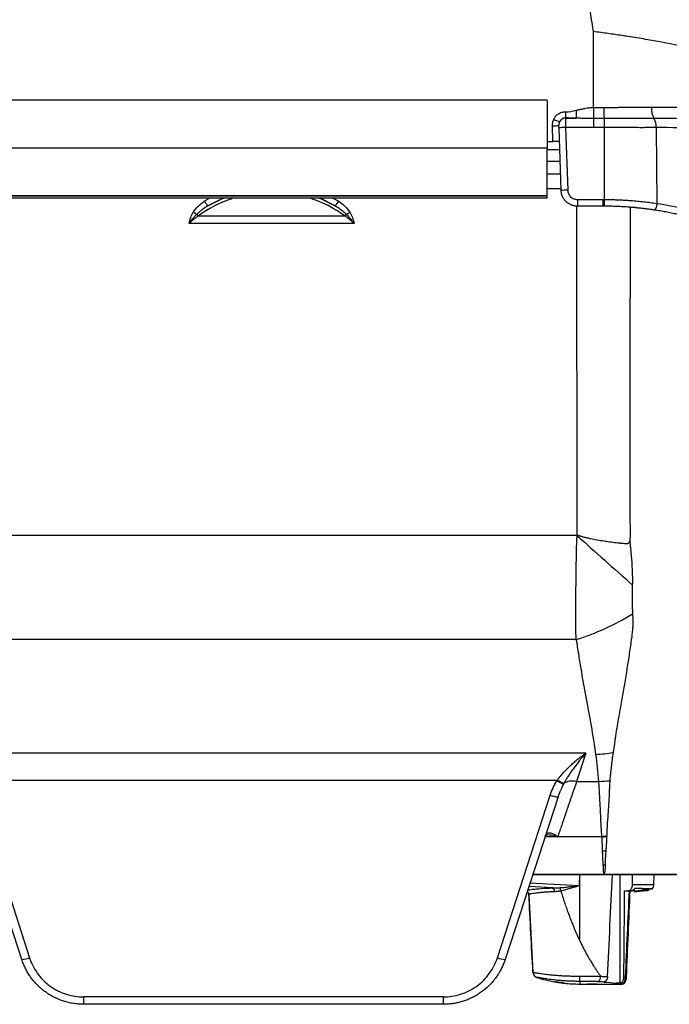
# Model space of a CAD drawing. Header units: millimetres. Extents: x 5 to 597, y 5 to 415.
# Tile 83 of 132: x 320 to 336, y 303 to 327. Entities that reach past the tile are written whole.
import ezdxf

# ---------------------------------------------------------------- set-up
doc = ezdxf.new("R2010")
doc.units = ezdxf.units.MM

msp = doc.modelspace()

# ---------------------------------------------------------------- linework, layer by layer
at = {"color": 7, "linetype": 'Continuous', "lineweight": 25}
for p, q in [((333.719, 325.3061), (333.719, 327.1797)), ((332.581, 325.4879), (318.981, 325.4879)), ((332.581, 325.4879), (332.581, 324.2975)), ((333.0264, 325.1985), (333.0264, 325.0466)), ((333.0264, 325.0466), (333.0266, 325.0402)), ((333.0266, 325.0402), (333.2904, 325.0402)), ((333.719, 325.0317), (333.719, 324.8122)), ((333.9828, 325.0315), (333.9808, 324.811)), ((332.7207, 324.4691), (332.7073, 324.853)), ((332.9234, 323.2551), (332.8694, 324.801)), ((333.0293, 324.8122), (333.0833, 323.2663)), ((333.719, 324.8122), (333.0293, 324.8122)), ((333.9808, 324.811), (333.9808, 323.0346)), ((335.2638, 324.8076), (335.2829, 322.938)), ((332.581, 324.4691), (332.7207, 324.4691)), ((332.581, 324.2975), (318.981, 324.2975)), ((332.581, 323.1208), (332.581, 324.2975)), ((332.581, 324.2691), (332.888, 324.2691)), ((332.8984, 323.9691), (332.581, 323.9691)), ((332.581, 323.6691), (332.9089, 323.6691)), ((332.581, 323.3054), (332.9216, 323.3054)), ((332.581, 323.1208), (318.981, 323.1208)), ((332.581, 323.1191), (318.981, 323.1191)), ((332.581, 323.0691), (318.981, 323.0691)), ((332.581, 323.1191), (332.581, 323.1208)), ((332.581, 323.0691), (332.581, 323.1191)), ((333.3231, 323.0346), (333.3231, 322.8691)), ((333.3231, 323.0346), (333.9532, 323.0346)), ((333.9532, 323.0346), (333.9532, 322.8691)), ((333.9532, 322.8691), (333.3231, 322.8691)), ((327.5923, 322.6227), (323.9696, 322.6227)), ((327.8149, 322.4432), (323.7471, 322.4432)), ((333.3173, 314.7415), (318.1349, 314.7415)), ((333.29, 312.17), (317.9716, 312.17)), ((333.531, 309.3682), (317.6309, 309.3682)), ((333.531, 309.3682), (333.3039, 308.6692)), ((332.8187, 308.6905), (318.3432, 308.6905)), ((333.3039, 308.6692), (333.8534, 308.6692)), ((319.6217, 304.2746), (318.3175, 308.2887)), ((318.5077, 308.3331), (319.812, 304.319)), ((331.35, 304.319), (332.6542, 308.3331)), ((332.8444, 308.2887), (331.5402, 304.2746)), ((333.9095, 307.3045), (332.8398, 307.3045)), ((333.9863, 306.3691), (332.2207, 306.3691)), ((333.3717, 306.1028), (333.381, 306.3691)), ((333.381, 304.7386), (333.381, 306.3691)), ((334.1843, 306.3691), (334.0301, 306.3691)), ((334.3808, 303.6908), (334.3786, 306.3691)), ((335.2109, 306.1235), (335.2195, 306.3691)), ((334.7278, 305.9689), (334.9071, 305.9878)), ((335.0868, 305.9863), (334.7285, 305.9487)), ((334.731, 306.0235), (334.7305, 306.0148)), ((334.731, 306.0248), (334.731, 306.0235)), ((335.1626, 306.0144), (334.9071, 305.9876)), ((334.9071, 305.9895), (334.9078, 305.9695)), ((332.1257, 305.8811), (332.1257, 305.8791)), ((332.1257, 305.8791), (332.2263, 303.9587)), ((334.4881, 305.9691), (334.5736, 305.9691)), ((334.653, 305.9691), (334.5736, 305.9691)), ((334.7278, 305.9687), (334.6161, 305.957)), ((334.7278, 305.9689), (334.7285, 305.9489)), ((334.7285, 305.9489), (334.9078, 305.9677)), ((332.2263, 303.9587), (332.2263, 303.9593)), ((332.3239, 303.8332), (332.3239, 303.8325)), ((333.381, 303.6691), (333.561, 303.6691)), ((333.801, 303.6691), (334.4238, 303.6691)), ((330.0185, 303.3516), (321.1434, 303.3516)), ((321.1434, 303.3516), (321.1434, 303.1691)), ((330.0185, 303.1691), (330.0185, 303.3516)), ((330.0185, 303.1691), (321.1434, 303.1691))]:
    msp.add_line(p, q, dxfattribs=at)
at = {"color": 8, "linetype": 'Continuous', "lineweight": 25}
for p, q in [((324.1233, 322.9925), (324.2509, 323.0691)), ((324.5858, 323.0691), (324.21, 322.8748)), ((327.352, 322.8748), (326.9761, 323.0691)), ((327.2956, 323.0691), (327.4386, 322.9925)), ((333.3173, 314.7344), (333.3082, 322.8719)), ((333.9274, 307.303), (332.5242, 307.303)), ((332.2227, 306.3751), (333.9863, 306.3751)), ((332.7166, 306.0424), (332.1248, 306.074)), ((334.6819, 306.1235), (335.2109, 306.1235)), ((333.381, 303.7354), (333.381, 303.6691))]:
    msp.add_line(p, q, dxfattribs=at)
at = {"color": 7, "linetype": 'Continuous', "lineweight": 25, "flags": 128}
for points in [[(324.21, 322.8748), (324.5737, 323.0553), (324.6074, 323.0691)], [(326.9546, 323.0691), (326.9882, 323.0553), (327.352, 322.8748)], [(333.9808, 323.0346), (333.9807, 323.0026), (333.9806, 322.9717), (333.9805, 322.943), (333.9805, 322.9179), (333.9804, 322.8972), (333.9804, 322.8817), (333.9803, 322.8722), (333.9803, 322.869)], [(335.2829, 322.938), (335.2777, 322.9054), (335.2708, 322.8741), (335.2624, 322.8452), (335.2529, 322.82), (335.2427, 322.7995), (335.2322, 322.7847), (335.2219, 322.7761), (335.2122, 322.7742)], [(334.6819, 306.1235), (334.6824, 306.261), (334.6827, 306.3691)]]:
    msp.add_lwpolyline(points, dxfattribs=at)
at = {"color": 8, "linetype": 'Continuous', "lineweight": 25, "flags": 128}
msp.add_lwpolyline([(332.1553, 306.1678), (332.5851, 306.1448), (333.3717, 306.1028)], dxfattribs=at)
at = {"color": 7, "linetype": 'Continuous', "lineweight": 25}
for centre, radius, start, end in [((336.6219, 325.2849), 2.6512, 179.52243, 185.48609), ((335.6395, 325.269), 0.4898, 175.27276, 209.12902), ((333.4, 326.3449), 1.4873, 243.57417, 249.63232), ((333.0263, 324.8798), 0.1604, 89.87634, 153.79595), ((334.8898, 324.8376), 0.3752, 355.40553, 30.95062), ((332.707, 326.0066), 1.1536, 270.01132, 277.97896), ((333.0295, 323.6586), 1.1536, 90.01132, 97.97896), ((333.0835, 322.1127), 1.1536, 90.01132, 97.97896), ((325.7308, 320.2586), 2.9479, 107.56978, 126.68525), ((328.1407, 325.8602), 4.9359, 215.51972, 217.21655), ((325.8312, 320.2586), 2.9479, 53.31475, 72.43022), ((323.4213, 325.8602), 4.9359, 322.78345, 324.48028), ((326.8691, 327.5941), 5.7315, 238.244, 239.23939), ((324.1182, 322.7592), 0.2018, 206.56953, 222.59141), ((327.4438, 322.7592), 0.2018, 317.40859, 333.43047), ((324.6929, 327.5941), 5.7315, 300.76061, 301.756), ((455.2936, 450.5382), 182.5401, 228.070416, 228.641614), ((331.3009, 318.3651), 6.5067, 287.79974, 301.30907), ((333.3042, 315.4763), 6.1591, 274.42342, 278.3776), ((333.4359, 309.6507), 1.1414, 237.26847, 246.42157), ((333.5431, 314.8073), 6.1459, 272.89412, 275.39335), ((332.8828, 308.8832), 0.5957, 247.43327, 266.30462), ((333.7165, 312.042), 4.7437, 272.54763, 273.96424), ((333.888, 311.4546), 4.4973, 270.7173, 271.72291), ((333.8948, 310.8767), 4.2635, 270.87769, 271.48348), ((332.6524, 305.9578), 0.1062, 354.62367, 52.80511), ((332.7111, 305.9393), 0.2042, 7.7738, 32.08835), ((335.051, 306.1291), 0.16, 314.25479, 358), ((332.0258, 305.8739), 0.1, 3, 53.12836), ((319.5834, 304.8691), 0.5957, 273.69538, 292.56673), ((331.5786, 304.8691), 0.5957, 247.43327, 266.30462), ((332.3661, 303.9666), 0.14, 183.00126, 252.42253), ((332.3661, 303.966), 0.14, 183, 252.42025), ((333.381, 307.1691), 3.5, 252.42025, 259.80396), ((334.3626, 303.8448), 0.9877, 178.76677, 186.35699), ((333.7464, 303.8433), 0.1509, 309.00142, 6.51742), ((334.4993, 303.5635), 0.2768, 84.96968, 87.8535), ((333.381, 307.1691), 3.5, 263.75585, 270), ((334.421, 303.781), 0.0999, 269.96243, 357.46903)]:
    msp.add_arc(centre, radius, start, end, dxfattribs=at)
at = {"color": 8, "linetype": 'Continuous', "lineweight": 25}
msp.add_arc((332.0258, 305.8759), 0.1, 3.00243, 52.77567, dxfattribs=at)
at = {"color": 7, "linetype": 'Continuous', "lineweight": 25}
for points in [[(333.719, 327.1797), (333.6829, 327.4096), (333.6463, 327.6394), (333.6091, 327.8691)], [(333.0264, 325.1985), (333.1144, 325.1985), (333.2024, 325.215), (333.2904, 325.2354)], [(333.719, 325.3061), (333.803, 325.3061), (333.8869, 325.3064), (333.9708, 325.307)], [(333.2904, 325.0402), (333.2024, 325.0437), (333.1144, 325.0466), (333.0264, 325.0466)], [(333.9828, 325.0315), (333.8949, 325.0316), (333.8069, 325.0317), (333.719, 325.0317)], [(333.9808, 324.811), (333.8936, 324.8118), (333.8063, 324.8122), (333.719, 324.8122)], [(337.4539, 324.731), (336.7245, 324.7823), (335.9945, 324.81), (335.2638, 324.8076)], [(333.9532, 323.0346), (333.9624, 323.0346), (333.9716, 323.0346), (333.9808, 323.0346)], [(333.9803, 322.869), (333.9713, 322.869), (333.9622, 322.8691), (333.9532, 322.8691)], [(335.2829, 322.938), (335.7442, 322.868), (336.2014, 322.7599), (336.6451, 322.6157)], [(323.7471, 322.4432), (323.7639, 322.541), (323.8, 322.6357), (323.8526, 322.7207)], [(327.7094, 322.7207), (327.7619, 322.6357), (327.798, 322.5412), (327.8149, 322.4432)], [(323.7577, 322.4536), (323.7541, 322.4501), (323.7506, 322.4467), (323.7471, 322.4432)], [(327.8149, 322.4432), (327.8113, 322.4467), (327.8078, 322.4501), (327.8043, 322.4536)], [(333.8534, 308.6692), (333.8338, 308.8916), (333.8091, 309.1137), (333.7793, 309.3355)], [(332.6542, 308.3331), (332.695, 308.4586), (332.7498, 308.5778), (332.8187, 308.6905)], [(332.8187, 308.6905), (332.8217, 308.6948), (332.8248, 308.6991), (332.8279, 308.7033)], [(334.1208, 308.6886), (334.1207, 308.6876), (334.1206, 308.6866), (334.1205, 308.6856)], [(332.9866, 308.6181), (332.9841, 308.6136), (332.9817, 308.6091), (332.9793, 308.6046)], [(332.8361, 307.305), (332.8373, 307.3047), (332.8385, 307.3045), (332.8398, 307.3045)], [(333.9095, 307.3045), (333.9153, 307.3045), (333.9211, 307.3044), (333.9268, 307.3053)], [(334.0442, 307.3183), (334.0445, 307.3155), (334.0446, 307.3126), (334.0445, 307.3097)], [(334.0665, 303.8525), (334.1064, 304.6913), (334.1456, 305.5302), (334.1843, 306.3691)], [(333.3715, 306.0992), (333.3716, 306.0998), (333.3716, 306.1005), (333.3716, 306.1011)], [(333.3717, 306.1028), (333.3717, 306.1022), (333.3716, 306.1017), (333.3716, 306.1011)], [(334.617, 305.9793), (334.5863, 305.2748), (334.5551, 304.5599), (334.5236, 303.8393)], [(334.731, 306.0248), (334.7308, 306.0213), (334.7307, 306.0179), (334.7305, 306.0148)], [(334.9078, 305.9695), (334.9674, 305.9744), (335.0271, 305.9801), (335.0868, 305.9863)], [(334.4687, 303.8435), (334.4756, 304.552), (334.482, 305.2605), (334.4881, 305.9691)], [(334.5097, 303.8401), (334.5415, 304.5498), (334.5732, 305.2594), (334.6049, 305.9691)], [(334.4687, 303.8435), (334.483, 303.8424), (334.4967, 303.8413), (334.5097, 303.8401)], [(333.9772, 303.719), (333.9335, 303.7216), (333.8882, 303.724), (333.8414, 303.7261)], [(333.9734, 303.7194), (333.9747, 303.7192), (333.9759, 303.7191), (333.9772, 303.719)], [(333.9772, 303.719), (334.0773, 303.7096), (334.1776, 303.7015), (334.2781, 303.6947)]]:
    msp.add_open_spline(points, degree=3, dxfattribs=at)
for points, knots in [([(338.7126, 325.3118), (338.7038, 325.3289), (338.6862, 325.3632), (338.6575, 325.4135), (338.6271, 325.4632), (338.5948, 325.5122), (338.5604, 325.5606), (338.524, 325.6083), (338.4855, 325.6553), (338.4448, 325.7017), (338.4018, 325.7474), (338.3566, 325.7925), (338.309, 325.8369), (338.259, 325.8807), (338.2066, 325.9238), (338.1517, 325.9663), (338.0942, 326.0081), (337.9835, 326.0838), (337.8062, 326.1901), (337.5416, 326.3206), (337.2398, 326.4442), (336.811, 326.5915), (336.2107, 326.7544), (335.5595, 326.8901), (335.0009, 326.9889), (334.6677, 327.0426), (334.4138, 327.0812), (334.2473, 327.1058), (334.0756, 327.1305), (333.899, 327.1552), (333.7795, 327.1715), (333.719, 327.1797)], [0, 0, 0, 0, 0.0146339, 0.0293928, 0.0442787, 0.0592938, 0.07444, 0.0897193, 0.1051336, 0.1206848, 0.1363746, 0.1522048, 0.1681772, 0.1842933, 0.2005548, 0.2169634, 0.2335204, 0.2502274, 0.3092831, 0.370619, 0.4342843, 0.5003227, 0.6202576, 0.7502108, 0.8110665, 0.8749349, 0.8986273, 0.9229799, 0.9479929, 0.9736662, 1, 1, 1, 1]), ([(332.7381, 325.013), (332.7504, 325.0392), (332.7666, 325.0647), (332.8064, 325.1109), (332.83, 325.1316), (332.882, 325.165), (332.9104, 325.1779), (332.9685, 325.1946), (332.998, 325.1985), (333.0264, 325.1985)], [0, 0, 0, 0, 0.25, 0.25, 0.5, 0.5, 0.75, 0.75, 1, 1, 1, 1]), ([(333.2904, 325.2354), (333.2961, 325.2367), (333.3034, 325.2384), (333.3213, 325.2426), (333.3322, 325.2452), (333.3556, 325.2507), (333.3711, 325.2544), (333.3855, 325.2577), (333.3918, 325.2592), (333.3947, 325.2599), (333.396, 325.2602), (333.3967, 325.2603), (333.3969, 325.2604), (333.4183, 325.2653), (333.4472, 325.2718), (333.4772, 325.278), (333.4913, 325.2808), (333.498, 325.2821), (333.5009, 325.2827), (333.5028, 325.283), (333.5035, 325.2831), (333.5238, 325.287), (333.5516, 325.2918), (333.5823, 325.2962), (333.5972, 325.2981), (333.6035, 325.2988), (333.6077, 325.2993), (333.6095, 325.2995), (333.6494, 325.304), (333.6851, 325.3061), (333.719, 325.3061)], [0, 0, 0, 0, 0.0625, 0.0625, 0.125, 0.125, 0.1875, 0.21875, 0.234375, 0.2421875, 0.2460938, 0.2460938, 0.25, 0.25, 0.375, 0.4375, 0.46875, 0.484375, 0.4921875, 0.4921875, 0.5, 0.5, 0.625, 0.6875, 0.71875, 0.734375, 0.734375, 0.75, 0.75, 1, 1, 1, 1]), ([(333.2904, 325.2354), (333.2904, 325.2138), (333.2904, 325.1911), (333.2904, 325.1472), (333.2904, 325.126), (333.2904, 325.0894), (333.2904, 325.074), (333.2904, 325.0513), (333.2904, 325.0439), (333.2904, 325.0402)], [0, 0, 0, 0, 0.25, 0.25, 0.5, 0.5, 0.75, 0.75, 1, 1, 1, 1]), ([(333.719, 325.3061), (333.719, 325.2775), (333.719, 325.2478), (333.719, 325.1898), (333.719, 325.1617), (333.719, 325.1115), (333.719, 325.0894), (333.719, 325.054), (333.719, 325.0407), (333.719, 325.0317)], [0, 0, 0, 0, 0.25, 0.25, 0.5, 0.5, 0.75, 0.75, 1, 1, 1, 1]), ([(333.9708, 325.307), (334.0049, 325.3073), (334.0745, 325.3077), (334.1806, 325.3083), (334.2903, 325.3088), (334.4036, 325.3092), (334.5204, 325.3095), (334.6406, 325.3096), (334.764, 325.3097), (334.8906, 325.3097), (335.0203, 325.3096), (335.1072, 325.3095), (335.1513, 325.3094)], [0, 0, 0, 0, 0.0855207, 0.1742587, 0.2662141, 0.361387, 0.4597777, 0.5613861, 0.6662124, 0.7742568, 0.8855193, 1, 1, 1, 1]), ([(335.1513, 325.3094), (335.1805, 325.3094), (335.2407, 325.3093), (335.3329, 325.3094), (335.4298, 325.3097), (335.5269, 325.3102), (335.6224, 325.3107), (335.7147, 325.3113), (335.8062, 325.3118), (335.8667, 325.3118), (335.8969, 325.3118)], [0, 0, 0, 0, 0.1145936, 0.2361075, 0.364542, 0.4998971, 0.6249076, 0.7499178, 0.8749419, 1, 1, 1, 1]), ([(332.7073, 324.853), (332.7063, 324.8806), (332.708, 324.9084), (332.7181, 324.962), (332.7264, 324.988), (332.7381, 325.013)], [0, 0, 0, 0, 0.5, 0.5, 1, 1, 1, 1]), ([(332.8824, 324.9506), (332.8801, 324.9454), (332.876, 324.9356), (332.8719, 324.9212), (332.8685, 324.9042), (332.8667, 324.8851), (332.867, 324.8708), (332.8672, 324.8642)], [0, 0, 0, 0, 0.1882545, 0.3537633, 0.4977648, 0.768249, 1, 1, 1, 1]), ([(333.0264, 325.0466), (333.0205, 325.0464), (333.0087, 325.046), (332.9911, 325.0428), (332.9738, 325.0376), (332.957, 325.0302), (332.9381, 325.0192), (332.9178, 325.0028), (332.8973, 324.9794), (332.8875, 324.9604), (332.8824, 324.9506)], [0, 0, 0, 0, 0.0955179, 0.1921481, 0.2900985, 0.3895686, 0.4907492, 0.6467763, 0.8163921, 1, 1, 1, 1]), ([(333.0266, 325.0402), (333.0266, 325.0387), (333.0267, 325.0356), (333.0268, 325.028), (333.0269, 325.0177), (333.0271, 325.0041), (333.0273, 324.9871), (333.0275, 324.9665), (333.0278, 324.9423), (333.0281, 324.9143), (333.0285, 324.883), (333.0289, 324.8486), (333.0291, 324.8245), (333.0293, 324.8122)], [0, 0, 0, 0, 0.06866062, 0.14177293, 0.21933639, 0.30135036, 0.38781419, 0.47872715, 0.57408846, 0.67389729, 0.77815278, 0.886854, 1, 1, 1, 1]), ([(333.719, 325.0317), (333.7023, 325.0317), (333.6681, 325.0318), (333.6157, 325.0325), (333.561, 325.0334), (333.4879, 325.0351), (333.3974, 325.0376), (333.3261, 325.0393), (333.2904, 325.0402)], [0, 0, 0, 0, 0.1163275, 0.2381903, 0.3656535, 0.4987739, 0.7491297, 1, 1, 1, 1]), ([(335.2116, 325.0306), (335.1806, 325.0306), (335.1188, 325.0305), (335.0254, 325.0305), (334.932, 325.0304), (334.8383, 325.0304), (334.7443, 325.0305), (334.6501, 325.0305), (334.5557, 325.0306), (334.461, 325.0307), (334.366, 325.0308), (334.2707, 325.031), (334.175, 325.0311), (334.0791, 325.0313), (334.0149, 325.0314), (333.9828, 325.0315)], [0, 0, 0, 0, 0.0775966, 0.1549132, 0.2319966, 0.3088933, 0.385649, 0.4623087, 0.5389173, 0.6155196, 0.6921599, 0.7688829, 0.8457336, 0.9227574, 1, 1, 1, 1]), ([(336.0007, 325.0267), (335.9966, 325.0268), (335.9885, 325.0269), (335.9723, 325.0271), (335.9438, 325.0275), (335.8868, 325.0282), (335.7726, 325.0292), (335.6085, 325.0302), (335.4107, 325.0307), (335.2779, 325.0306), (335.2116, 325.0306)], [0, 0, 0, 0, 0.0156257, 0.0312524, 0.0625052, 0.1250089, 0.2500102, 0.4999981, 0.7504105, 1, 1, 1, 1]), ([(332.8694, 324.801), (332.869, 324.813), (332.8685, 324.8256), (332.8677, 324.8479), (332.8674, 324.8574), (332.8672, 324.8642)], [0, 0, 0, 0, 0.5, 0.5, 1, 1, 1, 1]), ([(335.2638, 324.8076), (335.2342, 324.8075), (335.1749, 324.8073), (335.0853, 324.8072), (334.9952, 324.8071), (334.9046, 324.807), (334.8136, 324.8071), (334.7221, 324.8072), (334.6303, 324.8075), (334.5382, 324.8077), (334.4457, 324.8081), (334.3531, 324.8085), (334.2602, 324.809), (334.1672, 324.8096), (334.074, 324.8103), (334.0119, 324.8108), (333.9808, 324.811)], [0, 0, 0, 0, 0.0712611, 0.1425479, 0.2138605, 0.2851988, 0.3565629, 0.4279528, 0.4993684, 0.5708099, 0.6422771, 0.7137701, 0.7852889, 0.8568334, 0.9284038, 1, 1, 1, 1]), ([(332.881, 324.4691), (332.881, 324.4691), (332.8775, 324.4691), (332.8619, 324.4691), (332.8497, 324.4691), (332.8184, 324.4691), (332.7994, 324.4691), (332.7599, 324.4691), (332.7396, 324.4691), (332.7207, 324.4691)], [0, 0, 0, 0, 0.25, 0.25, 0.5, 0.5, 0.75, 0.75, 1, 1, 1, 1]), ([(333.3231, 322.8691), (333.3134, 322.8693), (333.2937, 322.8697), (333.2643, 322.8731), (333.2349, 322.8785), (333.2056, 322.8863), (333.1768, 322.8964), (333.1485, 322.9088), (333.1209, 322.9235), (333.0943, 322.9404), (333.0689, 322.9597), (333.0448, 322.9812), (333.0213, 323.0057), (332.9984, 323.0344), (332.9764, 323.0681), (332.9564, 323.1072), (332.9397, 323.1518), (332.9273, 323.2016), (332.9247, 323.2369), (332.9234, 323.2551)], [0, 0, 0, 0, 0.0476502, 0.0958233, 0.1445192, 0.193738, 0.24348, 0.2937452, 0.3445336, 0.3958455, 0.4476808, 0.5000397, 0.5536935, 0.6132725, 0.6787756, 0.7502013, 0.8275484, 0.9108152, 1, 1, 1, 1]), ([(333.0833, 323.2663), (333.0842, 323.2385), (333.0902, 323.2088), (333.1147, 323.1517), (333.1331, 323.1245), (333.1796, 323.0795), (333.2075, 323.062), (333.2654, 323.0396), (333.2953, 323.0346), (333.3231, 323.0346)], [0, 0, 0, 0, 0.25, 0.25, 0.5, 0.5, 0.75, 0.75, 1, 1, 1, 1]), ([(323.8526, 322.7207), (323.8868, 322.776), (323.929, 322.8241), (324.0207, 322.9137), (324.0709, 322.9548), (324.1233, 322.9925)], [0, 0, 0, 0, 0.5, 0.5, 1, 1, 1, 1]), ([(327.4386, 322.9925), (327.4912, 322.9547), (327.5409, 322.9139), (327.6325, 322.8246), (327.6748, 322.7765), (327.7094, 322.7207)], [0, 0, 0, 0, 0.5, 0.5, 1, 1, 1, 1]), ([(333.9808, 323.0346), (334.0122, 323.0344), (334.075, 323.034), (334.1692, 323.0322), (334.2635, 323.0295), (334.3579, 323.0259), (334.4522, 323.0212), (334.5465, 323.0156), (334.6629, 323.0075), (334.8015, 322.9959), (334.9622, 322.9795), (335.1232, 322.9605), (335.2295, 322.9455), (335.2829, 322.938)], [0, 0, 0, 0, 0.0710119, 0.1421506, 0.213424, 0.2848401, 0.3564068, 0.4281319, 0.5000232, 0.6229853, 0.7472778, 0.8729375, 1, 1, 1, 1]), ([(324.21, 322.8748), (324.1927, 322.8639), (324.1593, 322.8427), (324.1122, 322.8104), (324.0693, 322.7793), (324.0306, 322.7495), (323.996, 322.7212), (323.9653, 322.6948), (323.9466, 322.6773), (323.9377, 322.669)], [0, 0, 0, 0, 0.1791143, 0.3461497, 0.5010945, 0.6439441, 0.7747018, 0.8933796, 1, 1, 1, 1]), ([(327.6242, 322.669), (327.6138, 322.6787), (327.5915, 322.6995), (327.5545, 322.7308), (327.5122, 322.7646), (327.4642, 322.8002), (327.4104, 322.8376), (327.372, 322.8621), (327.352, 322.8748)], [0, 0, 0, 0, 0.1255617, 0.2675408, 0.4259686, 0.6008581, 0.7922072, 1, 1, 1, 1]), ([(335.2122, 322.7742), (335.1837, 322.7784), (335.1268, 322.7869), (335.0407, 322.7985), (334.9543, 322.8093), (334.8675, 322.8193), (334.7803, 322.8284), (334.6927, 322.8366), (334.5826, 322.8457), (334.4495, 322.8549), (334.2935, 322.8626), (334.137, 322.8677), (334.0326, 322.8686), (333.9803, 322.869)], [0, 0, 0, 0, 0.0718262, 0.1434686, 0.2149578, 0.2863243, 0.3575991, 0.4288131, 0.4999973, 0.6252756, 0.7502537, 0.8751041, 1, 1, 1, 1]), ([(336.5489, 322.4579), (336.5082, 322.471), (336.426, 322.4973), (336.3012, 322.5346), (336.1738, 322.5706), (336.0438, 322.6051), (335.9113, 322.638), (335.7763, 322.6692), (335.6389, 322.6986), (335.4989, 322.726), (335.3564, 322.7516), (335.2605, 322.7666), (335.2122, 322.7742)], [0, 0, 0, 0, 0.0930822, 0.187701, 0.2838566, 0.3815493, 0.4807794, 0.5815472, 0.6838529, 0.7876968, 0.8930791, 1, 1, 1, 1]), ([(323.9377, 322.669), (323.9269, 322.6587), (323.906, 322.6386), (323.8767, 322.6079), (323.8499, 322.578), (323.8254, 322.549), (323.803, 322.521), (323.7826, 322.4941), (323.7641, 322.4683), (323.7526, 322.4514), (323.7471, 322.4432)], [0, 0, 0, 0, 0.1525047, 0.2964956, 0.4323015, 0.5602619, 0.6807108, 0.7939645, 0.9003106, 1, 1, 1, 1]), ([(323.9696, 322.6227), (323.9579, 322.6149), (323.9348, 322.5996), (323.9013, 322.5755), (323.8694, 322.5513), (323.8392, 322.5269), (323.8105, 322.5025), (323.7833, 322.4782), (323.7661, 322.4617), (323.7577, 322.4536)], [0, 0, 0, 0, 0.1582927, 0.311346, 0.4592106, 0.6019423, 0.7396034, 0.8722635, 1, 1, 1, 1]), ([(327.8043, 322.4536), (327.7958, 322.4617), (327.7786, 322.4782), (327.7515, 322.5025), (327.7228, 322.5269), (327.6925, 322.5513), (327.6606, 322.5755), (327.6271, 322.5996), (327.6041, 322.6149), (327.5923, 322.6227)], [0, 0, 0, 0, 0.1277365, 0.2603966, 0.3980577, 0.5407894, 0.688654, 0.8417073, 1, 1, 1, 1]), ([(327.8149, 322.4432), (327.8074, 322.4542), (327.7917, 322.4773), (327.7657, 322.5124), (327.7363, 322.5496), (327.7031, 322.5885), (327.6657, 322.629), (327.6384, 322.6553), (327.6242, 322.669)], [0, 0, 0, 0, 0.1343878, 0.2807549, 0.43974, 0.6120804, 0.7985696, 1, 1, 1, 1]), ([(333.29, 312.17), (333.2896, 312.1933), (333.289, 312.2399), (333.2881, 312.3116), (333.2874, 312.3847), (333.2867, 312.4592), (333.2862, 312.5351), (333.2858, 312.6123), (333.2855, 312.6909), (333.2853, 312.7707), (333.2853, 312.8518), (333.2853, 312.9342), (333.2855, 313.0177), (333.2858, 313.1023), (333.2861, 313.1881), (333.2866, 313.2749), (333.2878, 313.4409), (333.2902, 313.6915), (333.2942, 313.9739), (333.2981, 314.2038), (333.3009, 314.3535), (333.3034, 314.4716), (333.3061, 314.5619), (333.3101, 314.6465), (333.3149, 314.7058), (333.3173, 314.7344)], [0, 0, 0, 0, 0.03269642, 0.06546873, 0.09831698, 0.13124124, 0.16424153, 0.19731793, 0.23047047, 0.26369922, 0.2970042, 0.33038548, 0.36384311, 0.39737713, 0.43098759, 0.46467453, 0.49843801, 0.62230414, 0.74758061, 0.80930766, 0.87226685, 0.90925455, 0.93632849, 0.96924897, 1, 1, 1, 1]), ([(333.3179, 314.7344), (333.3182, 314.7369), (333.3188, 314.7412), (333.3222, 314.7467), (333.3282, 314.7487), (333.3352, 314.7472), (333.3429, 314.7447), (333.3512, 314.742), (333.3614, 314.7383), (333.3779, 314.7331), (333.4049, 314.725), (333.4413, 314.7145), (333.4954, 314.7), (333.5651, 314.6831), (333.6727, 314.6599), (333.8138, 314.6337), (333.9825, 314.6065), (334.1534, 314.5819), (334.2958, 314.5637), (334.4047, 314.5514), (334.4757, 314.5448), (334.5263, 314.5426), (334.5611, 314.5439), (334.5854, 314.5509), (334.601, 314.5646), (334.6089, 314.5843), (334.6111, 314.5984), (334.6124, 314.6064)], [0, 0, 0, 0, 0.0053826, 0.0094332, 0.0132942, 0.0182476, 0.0245628, 0.0309098, 0.0372911, 0.0481264, 0.0683208, 0.0986123, 0.1303643, 0.1899836, 0.2545002, 0.3700305, 0.5030057, 0.629466, 0.7516707, 0.8231696, 0.8760195, 0.9130644, 0.9381583, 0.9549569, 0.969008, 0.9822838, 1, 1, 1, 1]), ([(334.6234, 314.7469), (334.6219, 314.7205), (334.6193, 314.6736), (334.6145, 314.6269), (334.6124, 314.6064)], [0, 0, 0, 0, 0.5631423, 1, 1, 1, 1]), ([(334.6124, 314.6064), (334.6158, 314.5771), (334.6229, 314.5171), (334.6324, 314.4254), (334.6418, 314.3266), (334.6501, 314.2312), (334.6582, 314.1406), (334.6654, 314.0411), (334.6697, 313.9237), (334.6741, 313.812), (334.6791, 313.7236), (334.6799, 313.6595), (334.6792, 313.5933), (334.6779, 313.5494), (334.6772, 313.5252)], [0, 0, 0, 0, 0.0799538, 0.1633211, 0.2500245, 0.3499649, 0.4250516, 0.4999265, 0.6249814, 0.7499505, 0.8124297, 0.8749028, 0.93094, 1, 1, 1, 1]), ([(334.6772, 313.5252), (334.6767, 313.509), (334.6758, 313.4776), (334.6753, 313.4308), (334.6755, 313.3848), (334.6757, 313.3232), (334.675, 313.2466), (334.6744, 313.1563), (334.6748, 313.0667), (334.6761, 312.9746), (334.678, 312.8871), (334.6809, 312.8306), (334.6822, 312.806)], [0, 0, 0, 0, 0.0642361, 0.1250114, 0.1875052, 0.2500103, 0.3750096, 0.5000014, 0.6230638, 0.7499952, 0.8915478, 1, 1, 1, 1]), ([(334.6822, 312.806), (334.6833, 312.7862), (334.6856, 312.7468), (334.6876, 312.6883), (334.6886, 312.6307), (334.6884, 312.5724), (334.6873, 312.5156), (334.6848, 312.4579), (334.6807, 312.4026), (334.6755, 312.3649), (334.673, 312.3472)], [0, 0, 0, 0, 0.1264591, 0.25199, 0.3765033, 0.4999191, 0.6324447, 0.7496553, 0.8820941, 1, 1, 1, 1]), ([(334.673, 312.3472), (334.6651, 312.2854), (334.6493, 312.1613), (334.6236, 311.974), (334.5962, 311.7848), (334.5677, 311.5977), (334.5376, 311.4089), (334.4965, 311.1592), (334.4429, 310.8463), (334.388, 310.5342), (334.3454, 310.289), (334.3096, 310.0804), (334.2725, 309.8562), (334.2345, 309.6141), (334.2123, 309.4584), (334.2016, 309.3829)], [0, 0, 0, 0, 0.0615089, 0.1236231, 0.1864157, 0.2500144, 0.3102665, 0.3750194, 0.5000253, 0.6250182, 0.6911515, 0.7499994, 0.8383852, 0.9216379, 1, 1, 1, 1]), ([(333.7793, 309.3355), (333.7474, 309.5726), (333.7098, 309.8091), (333.628, 310.2816), (333.584, 310.5175), (333.4968, 310.9894), (333.4536, 311.2253), (333.3933, 311.5798), (333.3739, 311.698), (333.3463, 311.8754), (333.3373, 311.9346), (333.3242, 312.0234), (333.32, 312.053), (333.3111, 312.1122), (333.3056, 312.1417), (333.29, 312.17)], [0, 0, 0, 0, 0.25, 0.25, 0.5, 0.5, 0.75, 0.75, 0.875, 0.875, 0.9375, 0.9375, 0.96875, 0.96875, 1, 1, 1, 1]), ([(334.2016, 309.3829), (334.1937, 309.3246), (334.178, 309.2083), (334.1568, 309.0346), (334.1375, 308.8614), (334.1263, 308.7462), (334.1208, 308.6886)], [0, 0, 0, 0, 0.2508638, 0.5007994, 0.7503426, 1, 1, 1, 1]), ([(332.8279, 308.7033), (332.8372, 308.7159), (332.8563, 308.7418), (332.8867, 308.7804), (332.9194, 308.82), (332.9543, 308.8604), (332.9915, 308.9016), (333.0309, 308.9435), (333.0727, 308.986), (333.1166, 309.029), (333.1748, 309.0835), (333.2509, 309.1511), (333.3377, 309.2231), (333.4326, 309.2972), (333.4947, 309.342), (333.531, 309.3682)], [0, 0, 0, 0, 0.0463652, 0.0949679, 0.1458314, 0.1989762, 0.2544203, 0.3121793, 0.3722673, 0.4346966, 0.4994783, 0.6166177, 0.7497855, 0.8537583, 1, 1, 1, 1]), ([(333.531, 309.3682), (333.5162, 309.3514), (333.4885, 309.3199), (333.4499, 309.2748), (333.4171, 309.2359), (333.3721, 309.1812), (333.316, 309.111), (333.2478, 309.0214), (333.1854, 308.9353), (333.1274, 308.8507), (333.0752, 308.7698), (333.0284, 308.6931), (333.0001, 308.6423), (332.9866, 308.6181)], [0, 0, 0, 0, 0.0777615, 0.1453514, 0.2027696, 0.250016, 0.3832233, 0.5003173, 0.6159095, 0.7236473, 0.8235539, 0.915659, 1, 1, 1, 1]), ([(332.9866, 308.6181), (332.9808, 308.6199), (332.9726, 308.6232), (332.9515, 308.6331), (332.9386, 308.6397), (332.9096, 308.6552), (332.8936, 308.6642), (332.8607, 308.6834), (332.8439, 308.6934), (332.8279, 308.7033)], [0, 0, 0, 0, 0.25, 0.25, 0.5, 0.5, 0.75, 0.75, 1, 1, 1, 1]), ([(333.3039, 308.6692), (333.2935, 308.6389), (333.2728, 308.5784), (333.2423, 308.4896), (333.2124, 308.4023), (333.1831, 308.3169), (333.1545, 308.2332), (333.1264, 308.1512), (333.0989, 308.071), (333.072, 307.9926), (333.0457, 307.9159), (333.02, 307.841), (332.9949, 307.7678), (332.9704, 307.6965), (332.9465, 307.6268), (332.9232, 307.5589), (332.9005, 307.4928), (332.8784, 307.4284), (332.8569, 307.3657), (332.843, 307.3252), (332.8361, 307.305)], [0, 0, 0, 0, 0.0581944, 0.116074, 0.1736396, 0.230892, 0.2878319, 0.3444601, 0.4007775, 0.4567849, 0.5124832, 0.5678731, 0.6229555, 0.6777314, 0.7322016, 0.786367, 0.8402287, 0.8937874, 0.9470442, 1, 1, 1, 1]), ([(333.3039, 308.6692), (333.2473, 308.6798), (333.1858, 308.6825), (333.0731, 308.6655), (333.0227, 308.6457), (332.9866, 308.6181)], [0, 0, 0, 0, 0.5, 0.5, 1, 1, 1, 1]), ([(333.9268, 307.3053), (333.9257, 307.3213), (333.9224, 307.3688), (333.9172, 307.445), (333.9117, 307.5288), (333.9057, 307.632), (333.9, 307.7623), (333.8934, 307.9274), (333.8849, 308.1014), (333.876, 308.2624), (333.8676, 308.4102), (333.8605, 308.5379), (333.8558, 308.6254), (333.8534, 308.6692)], [0, 0, 0, 0, 0.0424584, 0.1255731, 0.1951596, 0.2506535, 0.3754064, 0.4999993, 0.6201748, 0.7493406, 0.8328733, 0.9164264, 1, 1, 1, 1]), ([(334.1205, 308.6856), (334.1198, 308.6707), (334.1172, 308.6114), (334.1111, 308.4811), (334.1027, 308.3043), (334.0928, 308.116), (334.0834, 307.9705), (334.0754, 307.8593), (334.069, 307.7766), (334.0629, 307.6957), (334.0567, 307.6016), (334.0506, 307.473), (334.0466, 307.3769), (334.0442, 307.3183)], [0, 0, 0, 0, 0.0283371, 0.1124494, 0.2513145, 0.3794649, 0.5008604, 0.5632283, 0.6254018, 0.6876381, 0.7499939, 0.8478086, 1, 1, 1, 1]), ([(332.9793, 308.6046), (332.9712, 308.5892), (332.956, 308.5603), (332.9359, 308.5188), (332.9191, 308.4825), (332.8978, 308.4337), (332.8776, 308.3833), (332.8605, 308.3362), (332.8523, 308.3125), (332.8478, 308.2989), (332.8456, 308.2921), (332.8444, 308.2887)], [0, 0, 0, 0, 0.1511915, 0.2849275, 0.4012032, 0.5000281, 0.7497913, 0.8748283, 0.9374105, 0.9687205, 1, 1, 1, 1]), ([(332.5272, 307.3125), (332.5272, 307.3125), (332.5272, 307.3125), (332.5272, 307.3125), (332.5272, 307.3125), (332.5272, 307.3125), (332.5273, 307.3125), (332.5273, 307.3128), (332.5275, 307.3131), (332.5276, 307.3134), (332.5276, 307.3135), (332.5276, 307.3136), (332.5276, 307.3136), (332.5334, 307.3312), (332.5417, 307.3447), (332.55, 307.3583)], [0, 0, 0, 0, 0.0001325, 0.0002647, 0.0005514, 0.0009011, 0.0013365, 0.0040982, 0.015009, 0.0188891, 0.0194067, 0.0195205, 0.0199207, 0.0220701, 1, 1, 1, 1]), ([(332.5481, 307.3467), (332.5481, 307.3466), (332.5478, 307.3447), (332.5509, 307.3496), (332.5678, 307.3503), (332.5758, 307.3506)], [0, 0, 0, 0, 0.0299636, 0.5422789, 1, 1, 1, 1]), ([(333.9274, 307.303), (333.9262, 307.3036), (333.9245, 307.3036), (333.9215, 307.3038), (333.92, 307.3039), (333.9155, 307.3042), (333.9125, 307.3044), (333.9095, 307.3045)], [0, 0, 0, 0, 0.25, 0.25, 0.5, 0.5, 1, 1, 1, 1]), ([(334.0442, 307.3183), (334.0246, 307.3162), (334.0049, 307.3143), (333.9656, 307.3101), (333.946, 307.3081), (333.9268, 307.3053)], [0, 0, 0, 0, 0.5, 0.5, 1, 1, 1, 1]), ([(333.9443, 306.9577), (333.9429, 307.0105), (333.941, 307.0656), (333.9354, 307.1808), (333.9316, 307.2407), (333.9274, 307.303)], [0, 0, 0, 0, 0.5, 0.5, 1, 1, 1, 1]), ([(334.0445, 307.3097), (334.0437, 307.2918), (334.0423, 307.2575), (334.0401, 307.2095), (334.0379, 307.1666), (334.0349, 307.1136), (334.0302, 307.0437), (334.0257, 306.9894), (334.0232, 306.9594)], [0, 0, 0, 0, 0.1421808, 0.2728042, 0.39187667, 0.49939586, 0.72288665, 1, 1, 1, 1]), ([(333.9601, 306.6137), (333.9574, 306.6634), (333.9541, 306.7169), (333.9495, 306.8029), (333.948, 306.8325), (333.9458, 306.8937), (333.9451, 306.9252), (333.9443, 306.9577)], [0, 0, 0, 0, 0.5, 0.5, 0.75, 0.75, 1, 1, 1, 1]), ([(334.0232, 306.9594), (334.0215, 306.9402), (334.0188, 306.9079), (334.0151, 306.8625), (334.0126, 306.8201), (334.0101, 306.7662), (334.0077, 306.6952), (334.0061, 306.6442), (334.0052, 306.6146)], [0, 0, 0, 0, 0.1492907, 0.2501317, 0.3666639, 0.5000144, 0.7104819, 1, 1, 1, 1]), ([(333.976, 306.3871), (333.9747, 306.395), (333.972, 306.411), (333.9701, 306.4364), (333.9689, 306.463), (333.9674, 306.5), (333.9646, 306.5416), (333.9619, 306.5834), (333.9606, 306.6052), (333.9601, 306.6137)], [0, 0, 0, 0, 0.1249986, 0.2499995, 0.3749998, 0.5000008, 0.7499988, 0.9031237, 1, 1, 1, 1]), ([(334.0052, 306.6146), (334.005, 306.6051), (334.0044, 306.5832), (334.0038, 306.5413), (334.0035, 306.4993), (334.0017, 306.4623), (333.9984, 306.4382), (333.993, 306.4189), (333.986, 306.4023), (333.9793, 306.392), (333.976, 306.387)], [0, 0, 0, 0, 0.1080952, 0.2497171, 0.4992577, 0.6379897, 0.7488477, 0.8374906, 0.9211807, 1, 1, 1, 1]), ([(333.976, 306.387), (333.9786, 306.3861), (333.9836, 306.3843), (333.9885, 306.3812), (333.9914, 306.3777), (333.991, 306.3735), (333.988, 306.3706), (333.9863, 306.369)], [0, 0, 0, 0, 0.1777432, 0.3489092, 0.5190758, 0.7423232, 1, 1, 1, 1]), ([(336.2199, 306.3691), (336.2106, 306.3691), (336.1921, 306.3691), (336.1618, 306.3691), (336.1296, 306.3691), (336.0954, 306.3691), (336.0592, 306.3691), (336.021, 306.3691), (335.9808, 306.3691), (335.9386, 306.3691), (335.8944, 306.3691), (335.8481, 306.3691), (335.736, 306.3691), (335.5412, 306.3691), (335.2544, 306.3691), (334.9485, 306.3691), (334.6912, 306.3691), (334.4777, 306.3691), (334.3433, 306.3691), (334.1767, 306.3691), (334.0675, 306.3691), (333.9863, 306.3691)], [0, 0, 0, 0, 0.0216601, 0.0434501, 0.065401, 0.087543, 0.1099056, 0.1325177, 0.1554068, 0.1785998, 0.2021224, 0.2259991, 0.2502536, 0.3713374, 0.4991814, 0.6216715, 0.7482641, 0.805867, 0.8726198, 0.9053641, 1, 1, 1, 1]), ([(333.9935, 306.3751), (334.0209, 306.3751), (334.0757, 306.3751), (334.1578, 306.3751), (334.2395, 306.3751), (334.321, 306.375), (334.4023, 306.375), (334.4833, 306.375), (334.5641, 306.3749), (334.7264, 306.3748), (334.9653, 306.3747), (335.2753, 306.3742), (335.5666, 306.3739), (335.7778, 306.3734), (335.916, 306.3732), (335.9968, 306.373), (336.0709, 306.3729), (336.1382, 306.3727), (336.1992, 306.3726), (336.2343, 306.3725), (336.2518, 306.3724)], [0, 0, 0, 0, 0.0312558, 0.0624509, 0.0936016, 0.1247239, 0.1558346, 0.1869507, 0.2180894, 0.2492684, 0.3756188, 0.4991718, 0.6268464, 0.7489289, 0.7930867, 0.8360868, 0.8780942, 0.9192865, 0.9598544, 1, 1, 1, 1]), ([(332.7166, 306.0424), (332.729, 306.0424), (332.7548, 306.0423), (332.7952, 306.0433), (332.8386, 306.045), (332.8686, 306.0468), (332.8841, 306.0478)], [0, 0, 0, 0, 0.2242692, 0.4657104, 0.724298, 1, 1, 1, 1]), ([(332.8841, 306.0478), (332.8997, 306.0488), (332.9341, 306.0512), (332.9903, 306.0559), (333.0556, 306.0624), (333.1314, 306.0708), (333.197, 306.0787), (333.2596, 306.0865), (333.3119, 306.0933), (333.3527, 306.0986), (333.3716, 306.1011)], [0, 0, 0, 0, 0.09692268, 0.21253746, 0.34682837, 0.49975264, 0.67894612, 0.7497436, 0.883739, 1, 1, 1, 1]), ([(333.3715, 306.0992), (333.3568, 306.0942), (333.3292, 306.085), (333.2906, 306.0722), (333.2283, 306.0518), (333.159, 306.0299), (333.0828, 306.0076), (333.0253, 305.9921), (332.9693, 305.9783), (332.9317, 305.9707), (332.9134, 305.9669)], [0, 0, 0, 0, 0.0958223, 0.1794622, 0.2509311, 0.5008608, 0.6308476, 0.7498644, 0.8782244, 1, 1, 1, 1]), ([(334.5736, 305.9691), (334.5778, 305.9692), (334.586, 305.9696), (334.598, 305.9724), (334.6095, 305.9769), (334.6205, 305.9833), (334.6309, 305.9916), (334.6409, 306.0017), (334.6522, 306.0159), (334.664, 306.0361), (334.6739, 306.063), (334.6807, 306.0925), (334.6815, 306.1131), (334.6819, 306.1235)], [0, 0, 0, 0, 0.0731528, 0.1443132, 0.2143179, 0.2840454, 0.3543845, 0.4262013, 0.5003101, 0.6215281, 0.7495029, 0.8740082, 1, 1, 1, 1]), ([(334.7305, 306.0148), (334.7279, 306.0113), (334.7227, 306.0043), (334.714, 305.9953), (334.7047, 305.9874), (334.6917, 305.9786), (334.6745, 305.9707), (334.6602, 305.9696), (334.653, 305.9691)], [0, 0, 0, 0, 0.1241639, 0.2481428, 0.3731126, 0.5002222, 0.7491981, 1, 1, 1, 1]), ([(335.1626, 306.0144), (335.1625, 306.0144), (335.1622, 306.0145), (335.1598, 306.0146), (335.1559, 306.0148), (335.1505, 306.0151), (335.1436, 306.0155), (335.1294, 306.0162), (335.1025, 306.0176), (335.0541, 306.0197), (334.9927, 306.0219), (334.9264, 306.0236), (334.8604, 306.0246), (334.7986, 306.0251), (334.7535, 306.0249), (334.731, 306.0248)], [0, 0, 0, 0, 0.0418847, 0.0836302, 0.1252872, 0.166907, 0.2085407, 0.2502395, 0.3754575, 0.499898, 0.6248418, 0.7489039, 0.833138, 0.9166669, 1, 1, 1, 1]), ([(332.7581, 305.9479), (332.7443, 305.9474), (332.7161, 305.9465), (332.674, 305.9445), (332.631, 305.9423), (332.5874, 305.9397), (332.5436, 305.9367), (332.4997, 305.9334), (332.4562, 305.9298), (332.4135, 305.9259), (332.3719, 305.9218), (332.332, 305.9175), (332.2781, 305.9109), (332.2185, 305.9028), (332.1746, 305.8951), (332.1499, 305.8897), (332.1364, 305.8863), (332.1274, 305.8834), (332.1263, 305.8819), (332.1257, 305.8811)], [0, 0, 0, 0, 0.0363738, 0.0745589, 0.1145775, 0.1564446, 0.2001674, 0.2457434, 0.2931596, 0.3423904, 0.3933969, 0.4461258, 0.5005075, 0.6261198, 0.7503975, 0.8088284, 0.8700953, 0.9339236, 1, 1, 1, 1]), ([(332.2263, 303.9593), (332.2096, 304.2793), (332.1928, 304.5996), (332.1592, 305.2402), (332.1425, 305.5606), (332.1257, 305.8811)], [0, 0, 0, 0, 0.5, 0.5, 1, 1, 1, 1]), ([(332.9134, 305.9669), (332.8997, 305.9644), (332.8733, 305.9596), (332.834, 305.9539), (332.7958, 305.9497), (332.7705, 305.9485), (332.7581, 305.9479)], [0, 0, 0, 0, 0.2604233, 0.4999692, 0.7561715, 1, 1, 1, 1]), ([(332.9134, 305.9669), (332.9279, 305.9201), (332.9566, 305.8277), (333.0014, 305.6913), (333.0467, 305.5588), (333.0927, 305.4302), (333.1393, 305.3054), (333.1865, 305.1845), (333.2342, 305.0674), (333.2825, 304.9542), (333.3311, 304.8449), (333.3645, 304.7737), (333.381, 304.7386)], [0, 0, 0, 0, 0.1118858, 0.2210851, 0.3276125, 0.4314837, 0.532716, 0.6313279, 0.7273394, 0.8207723, 0.9116506, 1, 1, 1, 1]), ([(333.381, 304.7386), (333.396, 304.7074), (333.4258, 304.6456), (333.4717, 304.5548), (333.518, 304.4668), (333.5647, 304.3814), (333.6117, 304.2988), (333.6589, 304.219), (333.7063, 304.1418), (333.7537, 304.0674), (333.8012, 303.9958), (333.8486, 303.9268), (333.8805, 303.8824), (333.8963, 303.8604)], [0, 0, 0, 0, 0.1008876, 0.1996727, 0.2963862, 0.3910611, 0.4837327, 0.5744389, 0.6632199, 0.7501188, 0.8351818, 0.918458, 1, 1, 1, 1]), ([(319.812, 304.319), (319.8543, 304.1886), (319.9184, 304.058), (320.0902, 303.8176), (320.1979, 303.7081), (320.4432, 303.5299), (320.5805, 303.4613), (320.8623, 303.3722), (321.0063, 303.3516), (321.1434, 303.3516)], [0, 0, 0, 0, 0.25, 0.25, 0.5, 0.5, 0.75, 0.75, 1, 1, 1, 1]), ([(330.0185, 303.3516), (330.1556, 303.3516), (330.2997, 303.3722), (330.5814, 303.4613), (330.7187, 303.5299), (330.9641, 303.7081), (331.0717, 303.8176), (331.2435, 304.058), (331.3076, 304.1886), (331.35, 304.319)], [0, 0, 0, 0, 0.25, 0.25, 0.5, 0.5, 0.75, 0.75, 1, 1, 1, 1]), ([(321.1434, 303.1691), (321.1244, 303.1693), (321.0861, 303.1697), (321.0287, 303.1729), (320.9713, 303.178), (320.9138, 303.1853), (320.8563, 303.1947), (320.799, 303.2062), (320.742, 303.2199), (320.6852, 303.2357), (320.6289, 303.2537), (320.573, 303.2738), (320.5177, 303.2961), (320.4631, 303.3205), (320.4092, 303.3471), (320.3561, 303.3758), (320.3039, 303.4065), (320.2528, 303.4394), (320.1955, 303.4793), (320.1324, 303.5279), (320.064, 303.5869), (319.9969, 303.6517), (319.9318, 303.7225), (319.8693, 303.7995), (319.8101, 303.8826), (319.7548, 303.9718), (319.7043, 304.0671), (319.6588, 304.1682), (319.6342, 304.2388), (319.6217, 304.2746)], [0, 0, 0, 0, 0.028433, 0.0569847, 0.0856553, 0.114445, 0.143354, 0.1723826, 0.2015309, 0.2307992, 0.2601876, 0.2896965, 0.3193259, 0.3490761, 0.3789472, 0.4089396, 0.4390532, 0.4692885, 0.4996455, 0.5431138, 0.5880404, 0.6344258, 0.6822704, 0.7315746, 0.7823387, 0.834563, 0.8882478, 0.9433934, 1, 1, 1, 1]), ([(331.5402, 304.2746), (331.5345, 304.2577), (331.5233, 304.2243), (331.5045, 304.1753), (331.4847, 304.1278), (331.4637, 304.0818), (331.4417, 304.0375), (331.4189, 303.9947), (331.3953, 303.9535), (331.371, 303.9138), (331.3461, 303.8757), (331.2788, 303.7786), (331.1576, 303.6356), (330.9972, 303.4987), (330.8645, 303.4094), (330.7653, 303.3525), (330.6631, 303.3032), (330.5585, 303.2615), (330.452, 303.2276), (330.3442, 303.2012), (330.2357, 303.1827), (330.1271, 303.1712), (330.0546, 303.1698), (330.0185, 303.1691)], [0, 0, 0, 0, 0.0266375, 0.0527789, 0.0784243, 0.1035736, 0.1282269, 0.1523841, 0.1760454, 0.1992108, 0.2218802, 0.2440537, 0.3756623, 0.50029, 0.5575341, 0.6143449, 0.6707236, 0.7266717, 0.7821904, 0.8372812, 0.8919454, 0.9461845, 1, 1, 1, 1]), ([(332.2263, 303.9593), (332.2265, 303.9593), (332.2269, 303.9594), (332.2302, 303.9589), (332.2354, 303.9581), (332.2428, 303.9569), (332.2524, 303.9554), (332.2643, 303.9535), (332.2785, 303.9512), (332.2949, 303.9486), (332.3322, 303.9426), (332.41, 303.9303), (332.5242, 303.915), (332.6389, 303.9016), (332.7334, 303.8921), (332.836, 303.8836), (332.9337, 303.8769), (333.024, 303.8722), (333.1155, 303.8687), (333.2048, 303.8666), (333.2911, 303.8656), (333.3476, 303.8659), (333.3751, 303.8661)], [0, 0, 0, 0, 0.0268731, 0.0540199, 0.081428, 0.1090843, 0.1369753, 0.165087, 0.1934049, 0.2219145, 0.2506009, 0.3648555, 0.5000442, 0.5517077, 0.6253378, 0.6973663, 0.7499312, 0.8044885, 0.8569098, 0.9070405, 0.9547641, 1, 1, 1, 1]), ([(333.381, 303.7354), (333.3671, 303.7354), (333.3395, 303.7353), (333.2982, 303.7356), (333.2571, 303.7363), (333.2163, 303.7372), (333.1554, 303.739), (333.0753, 303.7425), (332.9783, 303.7486), (332.8853, 303.7561), (332.7674, 303.7677), (332.6334, 303.7843), (332.5223, 303.8011), (332.4502, 303.8131), (332.4049, 303.8208), (332.3691, 303.827), (332.346, 303.8309), (332.3325, 303.8329), (332.3252, 303.8337), (332.3243, 303.8333), (332.3239, 303.8332)], [0, 0, 0, 0, 0.0250594, 0.0500584, 0.0750278, 0.0999987, 0.125002, 0.1875941, 0.2500875, 0.3125403, 0.3747191, 0.4998748, 0.6242334, 0.687057, 0.7494657, 0.8119143, 0.8741043, 0.9161146, 0.9580075, 1, 1, 1, 1]), ([(333.3751, 303.8661), (333.3897, 303.8662), (333.4189, 303.8664), (333.463, 303.8666), (333.5074, 303.8667), (333.5522, 303.8666), (333.5971, 303.8663), (333.6546, 303.8658), (333.7257, 303.8647), (333.811, 303.8629), (333.8674, 303.8613), (333.8963, 303.8604)], [0, 0, 0, 0, 0.0816449, 0.1641566, 0.247474, 0.3315341, 0.4162721, 0.5016216, 0.6587449, 0.8252489, 1, 1, 1, 1]), ([(333.8963, 303.8604), (333.9102, 303.8599), (333.9384, 303.8587), (333.9806, 303.8568), (334.0237, 303.8547), (334.0521, 303.8533), (334.0665, 303.8525)], [0, 0, 0, 0, 0.2368351, 0.4824475, 0.7368361, 1, 1, 1, 1]), ([(334.0665, 303.8525), (334.0661, 303.8469), (334.0653, 303.8357), (334.0622, 303.8191), (334.0572, 303.8005), (334.0491, 303.7804), (334.0376, 303.7609), (334.0237, 303.7443), (334.0081, 303.7317), (333.9911, 303.7226), (333.9793, 303.7205), (333.9734, 303.7194)], [0, 0, 0, 0, 0.0819462, 0.1650255, 0.2504903, 0.3726184, 0.4998719, 0.6210397, 0.7493025, 0.8734204, 1, 1, 1, 1]), ([(334.3808, 303.6908), (334.3848, 303.6922), (334.3928, 303.6951), (334.4043, 303.7018), (334.4171, 303.7114), (334.4305, 303.7253), (334.4436, 303.7443), (334.4543, 303.7662), (334.4622, 303.7905), (334.4675, 303.8165), (334.4683, 303.8346), (334.4687, 303.8435)], [0, 0, 0, 0, 0.083505, 0.1665612, 0.2501165, 0.3748091, 0.4996017, 0.6243704, 0.7498099, 0.8752938, 1, 1, 1, 1]), ([(334.421, 303.6811), (334.424, 303.6815), (334.4298, 303.6824), (334.4378, 303.6854), (334.4447, 303.689), (334.4539, 303.6952), (334.4652, 303.7057), (334.4785, 303.724), (334.4901, 303.7468), (334.4987, 303.7718), (334.5045, 303.7957), (334.5081, 303.8178), (334.5091, 303.8327), (334.5096, 303.8401)], [0, 0, 0, 0, 0.0759749, 0.1435158, 0.2018331, 0.2503132, 0.3810183, 0.4982499, 0.628146, 0.7487044, 0.8343342, 0.918163, 1, 1, 1, 1]), ([(334.5236, 303.8393), (334.5231, 303.8269), (334.5226, 303.8159), (334.5219, 303.8), (334.5217, 303.7943), (334.5211, 303.7814), (334.5209, 303.7778), (334.5209, 303.7766)], [0, 0, 0, 0, 0.25, 0.25, 0.5, 0.5, 1, 1, 1, 1]), ([(332.881, 303.7056), (332.8758, 303.7064), (332.8658, 303.7078), (332.8517, 303.7099), (332.8393, 303.7117), (332.8285, 303.7133), (332.8194, 303.7148), (332.8117, 303.716), (332.8054, 303.7171), (332.8005, 303.7179), (332.7859, 303.7203), (332.767, 303.7233), (332.7581, 303.7249), (332.767, 303.7233), (332.7886, 303.7199), (332.8141, 303.7156), (332.8419, 303.7113), (332.8667, 303.7077), (332.881, 303.7056)], [0, 0, 0, 0, 0.04166316, 0.07988402, 0.11466154, 0.14599483, 0.17388311, 0.19832573, 0.21932223, 0.23687235, 0.25097619, 0.38063463, 0.50025293, 0.62001726, 0.75002134, 0.802504, 0.88589231, 1, 1, 1, 1]), ([(332.881, 303.7056), (332.8862, 303.7049), (332.8964, 303.7034), (332.9114, 303.7014), (332.9256, 303.6996), (332.9388, 303.6979), (332.9509, 303.6963), (332.9618, 303.6949), (332.9714, 303.6937), (332.9796, 303.6927), (332.9864, 303.6918), (332.9919, 303.691), (332.9961, 303.6905), (332.9989, 303.6901), (333.0006, 303.6898), (333.0013, 303.6897), (332.9994, 303.69), (332.9924, 303.691), (332.98, 303.6926), (332.9621, 303.6949), (332.939, 303.6978), (332.9113, 303.7014), (332.8912, 303.7042), (332.881, 303.7056)], [0, 0, 0, 0, 0.0415508, 0.082197, 0.1219411, 0.1607854, 0.1987328, 0.235786, 0.2719482, 0.3072227, 0.3416132, 0.3751235, 0.4077579, 0.4395209, 0.4704176, 0.5004533, 0.5612734, 0.6255551, 0.6933355, 0.7646458, 0.8395122, 0.9179572, 1, 1, 1, 1]), ([(333.8414, 303.7261), (333.8268, 303.7267), (333.7978, 303.728), (333.7534, 303.7297), (333.7085, 303.7312), (333.663, 303.7325), (333.6065, 303.7338), (333.5388, 303.7349), (333.4599, 303.7356), (333.4073, 303.7355), (333.381, 303.7354)], [0, 0, 0, 0, 0.1000842, 0.1997654, 0.2992456, 0.3987281, 0.4984162, 0.6659151, 0.8327813, 1, 1, 1, 1]), ([(333.681, 303.6697), (333.6496, 303.6696), (333.6183, 303.6695), (333.5739, 303.6693), (333.561, 303.6692), (333.561, 303.6691)], [0, 0, 0, 0, 0.5, 0.5, 1, 1, 1, 1]), ([(333.561, 303.6691), (333.561, 303.6692), (333.5739, 303.6693), (333.6183, 303.6695), (333.6496, 303.6696), (333.681, 303.6697)], [0, 0, 0, 0, 0.5, 0.5, 1, 1, 1, 1]), ([(333.681, 303.6697), (333.7124, 303.6696), (333.7436, 303.6695), (333.788, 303.6693), (333.801, 303.6692), (333.801, 303.6691)], [0, 0, 0, 0, 0.5, 0.5, 1, 1, 1, 1]), ([(333.801, 303.6691), (333.801, 303.6692), (333.788, 303.6693), (333.7436, 303.6695), (333.7124, 303.6696), (333.681, 303.6697)], [0, 0, 0, 0, 0.5, 0.5, 1, 1, 1, 1]), ([(334.421, 303.6811), (334.4144, 303.6817), (334.4012, 303.6831), (334.3796, 303.6853), (334.3565, 303.6875), (334.3319, 303.6898), (334.3059, 303.6923), (334.2874, 303.6939), (334.2781, 303.6947)], [0, 0, 0, 0, 0.1672967, 0.3340096, 0.5003868, 0.6666778, 0.8331325, 1, 1, 1, 1]), ([(334.2781, 303.6947), (334.297, 303.6935), (334.3311, 303.6914), (334.3654, 303.6909), (334.3808, 303.6908)], [0, 0, 0, 0, 0.5515541, 1, 1, 1, 1]), ([(334.4205, 303.6691), (334.4327, 303.6704), (334.4582, 303.6731), (334.4913, 303.6951), (334.5147, 303.7272), (334.5185, 303.7525), (334.5204, 303.7647)], [0, 0, 0, 0, 0.240664, 0.5000005, 0.7593367, 1, 1, 1, 1])]:
    msp.add_open_spline(points, degree=3, knots=knots, dxfattribs=at)
at = {"color": 8, "linetype": 'Continuous', "lineweight": 25}
for points, knots in [([(334.6237, 322.8416), (334.6205, 321.0094), (334.616, 318.536), (334.617, 315.9009), (334.619, 315.0545), (334.6213, 314.8365), (334.6222, 314.7733), (334.6231, 314.7537), (334.6234, 314.7469)], [0, 0, 0, 0, 0.6789963, 0.9166775, 0.9765737, 0.9926968, 0.9974797, 1, 1, 1, 1]), ([(332.55, 307.3583), (332.5507, 307.3597), (332.5597, 307.378), (332.5966, 307.401), (332.6617, 307.4092), (332.7238, 307.3822), (332.7667, 307.356), (332.7885, 307.3411), (332.8088, 307.3254), (332.8216, 307.3151), (332.8281, 307.3096), (332.8315, 307.3072), (332.8331, 307.3061), (332.8342, 307.3055), (332.8353, 307.3052), (332.8361, 307.305)], [0, 0, 0, 0, 0.01178811, 0.1531547, 0.4349139, 0.71723717, 0.7661016, 0.85864104, 0.92932763, 0.96465956, 0.9820484, 0.99230428, 0.99361082, 0.99549915, 1, 1, 1, 1]), ([(332.8398, 307.3045), (332.8389, 307.3044), (332.8372, 307.3041), (332.809, 307.3052), (332.728, 307.3459), (332.6401, 307.3473), (332.5745, 307.3483)], [0, 0, 0, 0, 0.0083517, 0.0166057, 0.2661126, 1, 1, 1, 1]), ([(332.0977, 305.9906), (332.1325, 305.9958), (332.208, 306.0073), (332.4226, 306.0292), (332.6186, 306.038), (332.7166, 306.0424)], [0, 0, 0, 0, 0.29986535, 0.64982717, 1, 1, 1, 1])]:
    msp.add_open_spline(points, degree=3, knots=knots, dxfattribs=at)

doc.saveas('drawing.dxf')
